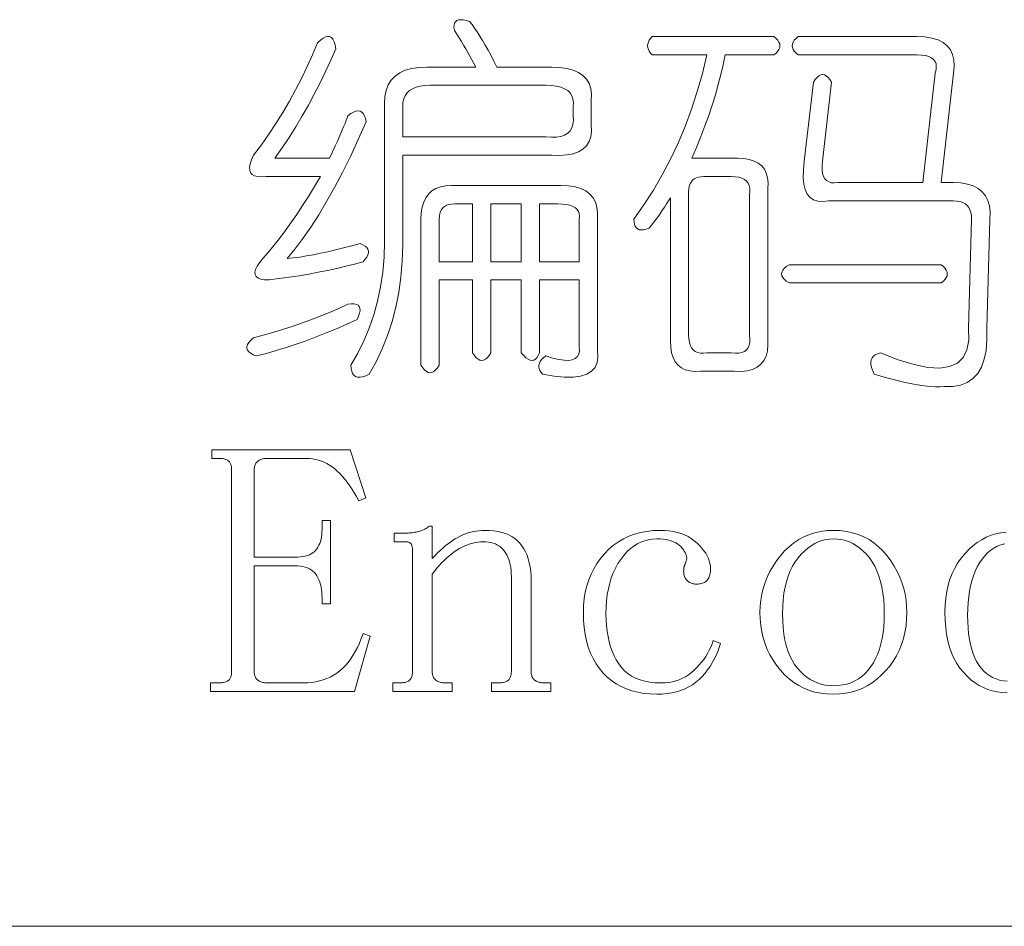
# Model space of a CAD drawing. Extents: x 1 to 297, y 1 to 210.
# Tile 136 of 171: x 241.66 to 246.84, y 29.51 to 34.28. Entities that reach past the tile are written whole.
import ezdxf

# ---------------------------------------------------------------- set-up
doc = ezdxf.new("R2010")
doc.units = 0

msp = doc.modelspace()

# ---------------------------------------------------------------- linework, layer by layer
at = {"color": 7, "lineweight": 13}
msp.add_line((220.3005, 29.5098), (295.449, 29.5098), dxfattribs=at)
for points in [[(243.9466, 34.2223), (243.9445, 34.2372), (243.9447, 34.2499), (243.9471, 34.2603), (243.9518, 34.2684), (243.9586, 34.2743), (243.9678, 34.278), (243.9791, 34.2795), (243.9927, 34.2787), (244.0085, 34.2756), (244.0266, 34.2703), (244.0396, 34.2535), (244.0529, 34.2351), (244.0665, 34.2151), (244.0804, 34.1935), (244.0946, 34.1703), (244.1092, 34.1455), (244.1241, 34.1191), (244.1393, 34.0911), (244.1548, 34.0615), (244.1706, 34.0303), (244.4586, 34.0303), (244.501, 34.0286), (244.5386, 34.0233), (244.5714, 34.0145), (244.5994, 34.0022), (244.6226, 33.9863), (244.641, 33.967), (244.6546, 33.9441), (244.6634, 33.9177), (244.6674, 33.8878), (244.6666, 33.8543), (244.6666, 33.7263), (244.6674, 33.6931), (244.6634, 33.6636), (244.6546, 33.638), (244.641, 33.6163), (244.6226, 33.5983), (244.5994, 33.5843), (244.5714, 33.574), (244.5386, 33.5676), (244.501, 33.5651), (244.4586, 33.5663), (243.6746, 33.5663), (243.6746, 33.1823), (243.6758, 33.094), (243.6727, 33.0083), (243.6655, 32.9251), (243.6541, 32.8444), (243.6386, 32.7663), (243.619, 32.6908), (243.5951, 32.6179), (243.5671, 32.5475), (243.535, 32.4796), (243.4986, 32.4143), (243.4804, 32.4062), (243.4641, 32.4009), (243.4497, 32.3985), (243.4372, 32.399), (243.4266, 32.4023), (243.418, 32.4086), (243.4113, 32.4177), (243.4065, 32.4297), (243.4036, 32.4446), (243.4026, 32.4623), (243.4389, 32.5244), (243.4711, 32.5891), (243.4991, 32.6563), (243.5229, 32.726), (243.5426, 32.7983), (243.5582, 32.8732), (243.5695, 32.9507), (243.5767, 33.0307), (243.5798, 33.1132), (243.5786, 33.1983), (243.5786, 33.8383), (243.5809, 33.8748), (243.5876, 33.9075), (243.5988, 33.9363), (243.6145, 33.9612), (243.6346, 33.9823), (243.6593, 33.9996), (243.6884, 34.0131), (243.722, 34.0227), (243.7601, 34.0284), (243.8026, 34.0303), (244.0586, 34.0303), (244.0489, 34.0495), (244.0388, 34.0687), (244.0284, 34.0879), (244.0177, 34.1071), (244.0066, 34.1263), (243.9953, 34.1455), (243.9836, 34.1647), (243.9716, 34.1839), (243.9593, 34.2031)], [(243.2266, 34.1583), (243.242, 34.1724), (243.2561, 34.1827), (243.2689, 34.1891), (243.2804, 34.1916), (243.2906, 34.1903), (243.2996, 34.1852), (243.3073, 34.1763), (243.3137, 34.1635), (243.3188, 34.1468), (243.3226, 34.1263), (243.2964, 34.0659), (243.2689, 34.006), (243.2401, 33.9468), (243.21, 33.8883), (243.1786, 33.8303), (243.146, 33.7731), (243.1121, 33.7164), (243.0769, 33.6604), (243.0404, 33.6051), (243.0026, 33.5503), (243.2906, 33.5503), (243.306, 33.5843), (243.3201, 33.6156), (243.3329, 33.6444), (243.3444, 33.6707), (243.3546, 33.6943), (243.3636, 33.7155), (243.3713, 33.734), (243.3777, 33.75), (243.3828, 33.7635), (243.3866, 33.7743), (243.402, 33.7855), (243.4161, 33.7935), (243.4289, 33.7983), (243.4404, 33.7999), (243.4506, 33.7983), (243.4596, 33.7935), (243.4673, 33.7855), (243.4737, 33.7743), (243.4788, 33.7599), (243.4826, 33.7423), (243.441, 33.6487), (243.3994, 33.5599), (243.3578, 33.4759), (243.3162, 33.3967), (243.2746, 33.3223), (243.233, 33.2527), (243.1914, 33.1879), (243.1498, 33.1279), (243.1082, 33.0727), (243.0666, 33.0223), (243.0993, 33.026), (243.1332, 33.0307), (243.1684, 33.0363), (243.2049, 33.0428), (243.2426, 33.0503), (243.2817, 33.0588), (243.322, 33.0683), (243.3636, 33.0787), (243.4065, 33.09), (243.4506, 33.1023), (243.4652, 33.0956), (243.4769, 33.0883), (243.4857, 33.0803), (243.4916, 33.0716), (243.4946, 33.0623), (243.4948, 33.0524), (243.4921, 33.0419), (243.4865, 33.0307), (243.478, 33.0188), (243.4666, 33.0063), (243.4214, 32.9939), (243.3751, 32.982), (243.3279, 32.9708), (243.2798, 32.9603), (243.2306, 32.9503), (243.1806, 32.9411), (243.1295, 32.9324), (243.0775, 32.9244), (243.0246, 32.9171), (242.9706, 32.9103), (242.9473, 32.9115), (242.9284, 32.9148), (242.914, 32.9204), (242.9041, 32.9283), (242.8986, 32.9383), (242.8977, 32.9507), (242.9012, 32.9652), (242.9092, 32.982), (242.9217, 33.0011), (242.9386, 33.0223), (242.9676, 33.0555), (242.9969, 33.0908), (243.0265, 33.1284), (243.0564, 33.1683), (243.0866, 33.2103), (243.1172, 33.2547), (243.1481, 33.3012), (243.1793, 33.35), (243.2108, 33.4011), (243.2426, 33.4543), (242.9546, 33.4543), (242.931, 33.4526), (242.9111, 33.4537), (242.8951, 33.4577), (242.8829, 33.4646), (242.8746, 33.4743), (242.8701, 33.487), (242.8695, 33.5025), (242.8727, 33.5209), (242.8797, 33.5422), (242.8906, 33.5663), (242.9314, 33.6212), (242.9706, 33.6771), (243.0082, 33.7339), (243.0442, 33.7916), (243.0786, 33.8503), (243.1114, 33.91), (243.1426, 33.9707), (243.1722, 34.0323), (243.2002, 34.0948)], [(244.9866, 34.1903), (245.6266, 34.1903), (245.6382, 34.1807), (245.6471, 34.1711), (245.6535, 34.1615), (245.6573, 34.1519), (245.6586, 34.1423), (245.6573, 34.1327), (245.6535, 34.1231), (245.6471, 34.1135), (245.6382, 34.1039), (245.6266, 34.0943), (245.3706, 34.0943), (245.3602, 34.0428), (245.3482, 33.9907), (245.3346, 33.9379), (245.3194, 33.8844), (245.3026, 33.8303), (245.2842, 33.7756), (245.2642, 33.7203), (245.2426, 33.6643), (245.2194, 33.6076), (245.1946, 33.5503), (245.4346, 33.5503), (245.4679, 33.5487), (245.4973, 33.5439), (245.5229, 33.5359), (245.5447, 33.5247), (245.5626, 33.5103), (245.5767, 33.4927), (245.5869, 33.4719), (245.5934, 33.4479), (245.5959, 33.4207), (245.5946, 33.3903), (245.5946, 32.6063), (245.5957, 32.57), (245.5927, 32.5379), (245.5855, 32.5099), (245.5742, 32.486), (245.5586, 32.4663), (245.539, 32.4508), (245.5151, 32.4395), (245.4871, 32.4323), (245.455, 32.4292), (245.4186, 32.4303), (245.2426, 32.4303), (245.2122, 32.4291), (245.185, 32.4316), (245.161, 32.438), (245.1402, 32.4483), (245.1226, 32.4623), (245.1082, 32.4803), (245.097, 32.502), (245.089, 32.5276), (245.0842, 32.5571), (245.0826, 32.5903), (245.0826, 33.3423), (245.0729, 33.3263), (245.0628, 33.3103), (245.0524, 33.2943), (245.0417, 33.2783), (245.0306, 33.2623), (245.0193, 33.2463), (245.0076, 33.2303), (244.9956, 33.2143), (244.9833, 33.1983), (244.9706, 33.1823), (244.9554, 33.1771), (244.9418, 33.174), (244.9298, 33.1732), (244.9194, 33.1747), (244.9106, 33.1783), (244.9034, 33.1843), (244.8978, 33.1924), (244.8938, 33.2028), (244.8914, 33.2155), (244.8906, 33.2303), (244.9434, 33.3052), (244.993, 33.3827), (245.0394, 33.4627), (245.0826, 33.5452), (245.1226, 33.6303), (245.1594, 33.718), (245.193, 33.8083), (245.2234, 33.9011), (245.2506, 33.9964), (245.2746, 34.0943), (244.9866, 34.0943), (244.978, 34.1039), (244.9713, 34.1135), (244.9665, 34.1231), (244.9636, 34.1327), (244.9626, 34.1423), (244.9636, 34.1519), (244.9665, 34.1615), (244.9713, 34.1711), (244.978, 34.1807)], [(245.7546, 34.1903), (246.3786, 34.1903), (246.4209, 34.1884), (246.458, 34.1827), (246.49, 34.1731), (246.5169, 34.1596), (246.5386, 34.1423), (246.5553, 34.1212), (246.5668, 34.0963), (246.5732, 34.0675), (246.5745, 34.0348), (246.5706, 33.9983), (246.5066, 33.4223), (246.5706, 33.4223), (246.61, 33.4204), (246.6449, 33.4147), (246.6753, 33.4051), (246.7012, 33.3916), (246.7226, 33.3743), (246.7396, 33.3532), (246.7521, 33.3283), (246.7601, 33.2995), (246.7636, 33.2668), (246.7626, 33.2303), (246.7466, 32.6543), (246.7473, 32.5937), (246.7428, 32.5398), (246.7332, 32.4926), (246.7185, 32.4521), (246.6986, 32.4183), (246.6737, 32.3913), (246.6436, 32.371), (246.6084, 32.3574), (246.5681, 32.3505), (246.5226, 32.3503), (246.5017, 32.3481), (246.4772, 32.3478), (246.4492, 32.3494), (246.4177, 32.3529), (246.3826, 32.3583), (246.3441, 32.3657), (246.302, 32.375), (246.2564, 32.3862), (246.2073, 32.3993), (246.1546, 32.4143), (246.1463, 32.4327), (246.1405, 32.4495), (246.1373, 32.4647), (246.1367, 32.4783), (246.1386, 32.4903), (246.1431, 32.5007), (246.1501, 32.5095), (246.1598, 32.5167), (246.1719, 32.5223), (246.1866, 32.5263), (246.2805, 32.4902), (246.3639, 32.4649), (246.4367, 32.4505), (246.4989, 32.447), (246.5506, 32.4543), (246.5918, 32.4726), (246.6223, 32.5017), (246.6423, 32.5417), (246.6517, 32.5926), (246.6506, 32.6543), (246.6666, 33.2303), (246.6657, 33.2486), (246.6628, 33.2649), (246.658, 33.2793), (246.6513, 33.2918), (246.6426, 33.3023), (246.6321, 33.311), (246.6196, 33.3177), (246.6052, 33.3225), (246.5889, 33.3254), (246.5706, 33.3263), (245.9146, 33.3263), (245.8846, 33.3227), (245.8583, 33.3244), (245.8359, 33.3316), (245.8174, 33.3443), (245.8026, 33.3623), (245.7917, 33.3859), (245.7847, 33.4148), (245.7815, 33.4492), (245.7822, 33.4891), (245.7866, 33.5343), (245.8346, 33.9503), (245.8442, 33.9647), (245.8538, 33.9759), (245.8634, 33.9839), (245.873, 33.9887), (245.8826, 33.9903), (245.8922, 33.9887), (245.9018, 33.9839), (245.9114, 33.9759), (245.921, 33.9647), (245.9306, 33.9503), (245.8826, 33.5343), (245.8806, 33.5102), (245.8807, 33.4889), (245.8831, 33.4705), (245.8878, 33.455), (245.8946, 33.4423), (245.9037, 33.4326), (245.9151, 33.4257), (245.9287, 33.4217), (245.9445, 33.4206), (245.9626, 33.4223), (246.4106, 33.4223), (246.4746, 33.9983), (246.4794, 34.0166), (246.481, 34.0329), (246.4794, 34.0473), (246.4746, 34.0598), (246.4666, 34.0703), (246.4554, 34.079), (246.441, 34.0857), (246.4234, 34.0905), (246.4026, 34.0934), (246.3786, 34.0943), (245.7546, 34.0943), (245.7431, 34.1039), (245.7341, 34.1135), (245.7278, 34.1231), (245.7239, 34.1327), (245.7226, 34.1423), (245.7239, 34.1519), (245.7278, 34.1615), (245.7341, 34.1711), (245.7431, 34.1807)], [(244.4266, 33.9343), (243.8186, 33.9343), (243.7913, 33.9332), (243.7668, 33.9299), (243.7452, 33.9243), (243.7265, 33.9164), (243.7106, 33.9063), (243.6977, 33.894), (243.6876, 33.8795), (243.6804, 33.8627), (243.6761, 33.8436), (243.6746, 33.8223), (243.6746, 33.6623), (244.4266, 33.6623), (244.4569, 33.6606), (244.4836, 33.6617), (244.5068, 33.6657), (244.5265, 33.6726), (244.5426, 33.6823), (244.5553, 33.695), (244.5644, 33.7105), (244.57, 33.7289), (244.5721, 33.7502), (244.5706, 33.7743), (244.5706, 33.8223), (244.5721, 33.8436), (244.57, 33.8627), (244.5644, 33.8795), (244.5553, 33.894), (244.5426, 33.9063), (244.5265, 33.9164), (244.5068, 33.9243), (244.4836, 33.9299), (244.4569, 33.9332)], [(245.4026, 33.4543), (245.2586, 33.4543), (245.2434, 33.4535), (245.2298, 33.4511), (245.2178, 33.4471), (245.2074, 33.4415), (245.1986, 33.4343), (245.1914, 33.4255), (245.1858, 33.4151), (245.1818, 33.4031), (245.1794, 33.3895), (245.1786, 33.3743), (245.1786, 32.6223), (245.1796, 32.6012), (245.1825, 32.5827), (245.1873, 32.5667), (245.194, 32.5532), (245.2026, 32.5423), (245.2132, 32.534), (245.2257, 32.5283), (245.2401, 32.5251), (245.2564, 32.5244), (245.2746, 32.5263), (245.4026, 32.5263), (245.4238, 32.5244), (245.4423, 32.5251), (245.4583, 32.5283), (245.4718, 32.534), (245.4826, 32.5423), (245.491, 32.5532), (245.4967, 32.5667), (245.4999, 32.5827), (245.5005, 32.6012), (245.4986, 32.6223), (245.4986, 33.3583), (245.5005, 33.3766), (245.4999, 33.3929), (245.4967, 33.4073), (245.491, 33.4198), (245.4826, 33.4303), (245.4718, 33.439), (245.4583, 33.4457), (245.4423, 33.4505), (245.4238, 33.4534)], [(243.9306, 33.4063), (244.5066, 33.4063), (244.546, 33.4046), (244.5809, 33.3993), (244.6113, 33.3905), (244.6372, 33.3782), (244.6586, 33.3623), (244.6756, 33.343), (244.6881, 33.3201), (244.6961, 33.2937), (244.6996, 33.2638), (244.6986, 33.2303), (244.6986, 32.5423), (244.7015, 32.5065), (244.6974, 32.4758), (244.6862, 32.4502), (244.6679, 32.4297), (244.6426, 32.4143), (244.6103, 32.4041), (244.571, 32.399), (244.5246, 32.399), (244.4711, 32.4041), (244.4106, 32.4143), (244.4021, 32.4239), (244.3959, 32.4335), (244.3919, 32.4431), (244.3902, 32.4527), (244.3906, 32.4623), (244.3934, 32.4719), (244.3983, 32.4815), (244.4055, 32.4911), (244.4149, 32.5007), (244.4266, 32.5103), (244.463, 32.4993), (244.4951, 32.4918), (244.5231, 32.4878), (244.547, 32.4873), (244.5666, 32.4903), (244.5822, 32.4969), (244.5935, 32.507), (244.6007, 32.5206), (244.6037, 32.5377), (244.6026, 32.5583), (244.6026, 32.9103), (244.3946, 32.9103), (244.3946, 32.5263), (244.3879, 32.5119), (244.3806, 32.5007), (244.3726, 32.4927), (244.3639, 32.4879), (244.3546, 32.4863), (244.3447, 32.4879), (244.3342, 32.4927), (244.323, 32.5007), (244.3111, 32.5119), (244.2986, 32.5263), (244.2986, 32.9103), (244.1386, 32.9103), (244.1386, 32.5263), (244.129, 32.5119), (244.1194, 32.5007), (244.1098, 32.4927), (244.1002, 32.4879), (244.0906, 32.4863), (244.081, 32.4879), (244.0714, 32.4927), (244.0618, 32.5007), (244.0522, 32.5119), (244.0426, 32.5263), (244.0426, 32.9103), (243.8666, 32.9103), (243.8666, 32.4623), (243.857, 32.4479), (243.8474, 32.4367), (243.8378, 32.4287), (243.8282, 32.4239), (243.8186, 32.4223), (243.809, 32.4239), (243.7994, 32.4287), (243.7898, 32.4367), (243.7802, 32.4479), (243.7706, 32.4623), (243.7706, 33.2303), (243.7722, 33.2638), (243.777, 33.2937), (243.785, 33.3201), (243.7962, 33.343), (243.8106, 33.3623), (243.8282, 33.3782), (243.849, 33.3905), (243.873, 33.3993), (243.9002, 33.4046)], [(244.0426, 33.3103), (243.9466, 33.3103), (243.9314, 33.3095), (243.9178, 33.3071), (243.9058, 33.3031), (243.8954, 33.2975), (243.8866, 33.2903), (243.8794, 33.2815), (243.8738, 33.2711), (243.8698, 33.2591), (243.8674, 33.2455), (243.8666, 33.2303), (243.8666, 33.0063), (244.0426, 33.0063)], [(244.2986, 33.3103), (244.1386, 33.3103), (244.1386, 33.0063), (244.2986, 33.0063)], [(244.4906, 33.3103), (244.3946, 33.3103), (244.3946, 33.0063), (244.6026, 33.0063), (244.6026, 33.2303), (244.6044, 33.2455), (244.6033, 33.2591), (244.5993, 33.2711), (244.5924, 33.2815), (244.5826, 33.2903), (244.57, 33.2975), (244.5545, 33.3031), (244.5361, 33.3071), (244.5148, 33.3095)], [(246.5066, 32.9903), (246.5182, 32.9807), (246.5271, 32.9711), (246.5335, 32.9615), (246.5374, 32.9519), (246.5386, 32.9423), (246.5374, 32.9327), (246.5335, 32.9231), (246.5271, 32.9135), (246.5182, 32.9039), (246.5066, 32.8943), (245.7066, 32.8943), (245.6922, 32.9039), (245.681, 32.9135), (245.673, 32.9231), (245.6682, 32.9327), (245.6666, 32.9423), (245.6682, 32.9519), (245.673, 32.9615), (245.681, 32.9711), (245.6922, 32.9807), (245.7066, 32.9903)], [(242.8906, 32.6063), (242.9417, 32.6196), (242.9924, 32.6339), (243.0428, 32.6491), (243.0929, 32.6652), (243.1426, 32.6823), (243.1921, 32.7004), (243.2412, 32.7195), (243.29, 32.7395), (243.3385, 32.7604), (243.3866, 32.7823), (243.4044, 32.7844), (243.4193, 32.7843), (243.4313, 32.7819), (243.4404, 32.7772), (243.4466, 32.7703), (243.45, 32.7612), (243.4505, 32.7499), (243.4481, 32.7363), (243.4428, 32.7204), (243.4346, 32.7023), (243.3804, 32.6774), (243.3265, 32.6537), (243.2729, 32.6313), (243.2196, 32.6102), (243.1666, 32.5903), (243.114, 32.5718), (243.0617, 32.5545), (243.0097, 32.5385), (242.958, 32.5238), (242.9066, 32.5103), (242.8892, 32.5171), (242.8753, 32.5244), (242.8649, 32.5324), (242.858, 32.5411), (242.8546, 32.5503), (242.8548, 32.5603), (242.8585, 32.5708), (242.8657, 32.582), (242.8764, 32.5939)], [(242.6712, 31.9715), (242.6712, 32.016), (243.3992, 32.016), (243.4809, 31.7635), (243.4438, 31.7486), (243.4318, 31.7703), (243.4197, 31.791), (243.4074, 31.8105), (243.395, 31.8288), (243.3825, 31.8461), (243.3698, 31.8623), (243.3569, 31.8773), (243.3439, 31.8912), (243.3308, 31.9041), (243.3175, 31.9158), (243.304, 31.9263), (243.2901, 31.9358), (243.276, 31.9442), (243.2616, 31.9514), (243.2469, 31.9575), (243.2319, 31.9626), (243.2166, 31.9665), (243.201, 31.9692), (243.1851, 31.9709), (243.1689, 31.9715), (242.9609, 31.9715), (242.9551, 31.9713), (242.9495, 31.9709), (242.9441, 31.9701), (242.9389, 31.9691), (242.934, 31.9678), (242.9293, 31.9661), (242.9248, 31.9642), (242.9205, 31.962), (242.9165, 31.9594), (242.9126, 31.9566), (242.9091, 31.9535), (242.9059, 31.9501), (242.9032, 31.9464), (242.9007, 31.9424), (242.8987, 31.938), (242.897, 31.9334), (242.8957, 31.9285), (242.8948, 31.9233), (242.8942, 31.9178), (242.8941, 31.912), (242.8941, 31.4515), (243.1095, 31.4515), (243.1239, 31.4518), (243.1376, 31.453), (243.1504, 31.4548), (243.1624, 31.4574), (243.1736, 31.4608), (243.1839, 31.4648), (243.1935, 31.4697), (243.2022, 31.4752), (243.2101, 31.4816), (243.2172, 31.4886), (243.2236, 31.4964), (243.2292, 31.505), (243.2343, 31.5142), (243.2386, 31.5243), (243.2423, 31.535), (243.2453, 31.5466), (243.2476, 31.5588), (243.2493, 31.5718), (243.2503, 31.5856), (243.2506, 31.6), (243.2506, 31.6446), (243.2952, 31.6446), (243.2952, 31.2063), (243.2506, 31.2063), (243.2506, 31.236), (243.2503, 31.252), (243.2493, 31.2672), (243.2476, 31.2817), (243.2453, 31.2955), (243.2423, 31.3085), (243.2386, 31.3207), (243.2343, 31.3322), (243.2292, 31.343), (243.2236, 31.353), (243.2172, 31.3623), (243.2101, 31.3708), (243.2022, 31.3784), (243.1935, 31.3851), (243.1839, 31.3909), (243.1736, 31.3958), (243.1624, 31.3998), (243.1504, 31.4029), (243.1376, 31.4051), (243.1239, 31.4065), (243.1095, 31.4069), (242.8941, 31.4069), (242.8941, 30.8498), (242.8942, 30.844), (242.8948, 30.8385), (242.8957, 30.8333), (242.897, 30.8284), (242.8987, 30.8238), (242.9007, 30.8195), (242.9032, 30.8154), (242.9059, 30.8117), (242.9091, 30.8083), (242.9126, 30.8052), (242.9165, 30.8024), (242.9205, 30.7998), (242.9248, 30.7976), (242.9293, 30.7957), (242.934, 30.794), (242.9389, 30.7927), (242.9441, 30.7917), (242.9495, 30.7909), (242.9551, 30.7905), (242.9609, 30.7903), (243.1541, 30.7903), (243.176, 30.791), (243.1973, 30.7929), (243.2179, 30.796), (243.2379, 30.8004), (243.2571, 30.8061), (243.2757, 30.8131), (243.2937, 30.8213), (243.3109, 30.8307), (243.3275, 30.8415), (243.3435, 30.8535), (243.3587, 30.8668), (243.3734, 30.8816), (243.3873, 30.8977), (243.4005, 30.9153), (243.4131, 30.9343), (243.425, 30.9547), (243.4363, 30.9765), (243.4469, 30.9997), (243.4568, 31.0243), (243.466, 31.0503), (243.5032, 31.0355), (243.4215, 30.7458), (242.6638, 30.7458), (242.6638, 30.7903), (242.7083, 30.7903), (242.7155, 30.7905), (242.7223, 30.7909), (242.7286, 30.7917), (242.7345, 30.7927), (242.7399, 30.794), (242.7449, 30.7957), (242.7494, 30.7976), (242.7535, 30.7998), (242.7571, 30.8024), (242.7603, 30.8052), (242.7632, 30.8083), (242.7657, 30.8117), (242.7679, 30.8154), (242.7699, 30.8195), (242.7715, 30.8238), (242.7728, 30.8284), (242.7739, 30.8333), (242.7746, 30.8385), (242.7751, 30.844), (242.7752, 30.8498), (242.7752, 31.912), (242.7751, 31.9178), (242.7746, 31.9233), (242.7739, 31.9285), (242.7728, 31.9334), (242.7715, 31.938), (242.7699, 31.9424), (242.7679, 31.9464), (242.7657, 31.9501), (242.7632, 31.9535), (242.7603, 31.9566), (242.7571, 31.9594), (242.7535, 31.962), (242.7494, 31.9642), (242.7449, 31.9661), (242.7399, 31.9678), (242.7345, 31.9691), (242.7286, 31.9701), (242.7223, 31.9709), (242.7155, 31.9713), (242.7083, 31.9715)], [(243.6221, 30.7458), (243.6221, 30.7903), (243.6592, 30.7903), (243.6664, 30.7905), (243.6732, 30.7909), (243.6795, 30.7917), (243.6853, 30.7927), (243.6908, 30.794), (243.6958, 30.7957), (243.7003, 30.7976), (243.7044, 30.7998), (243.708, 30.8024), (243.7112, 30.8052), (243.714, 30.8083), (243.7166, 30.8117), (243.7188, 30.8154), (243.7207, 30.8195), (243.7223, 30.8238), (243.7237, 30.8284), (243.7247, 30.8333), (243.7255, 30.8385), (243.7259, 30.844), (243.7261, 30.8498), (243.7261, 31.4886), (243.726, 31.493), (243.7258, 31.4971), (243.7254, 31.501), (243.7249, 31.5047), (243.7242, 31.5081), (243.7234, 31.5114), (243.7224, 31.5144), (243.7213, 31.5171), (243.72, 31.5197), (243.7186, 31.522), (243.717, 31.5242), (243.7151, 31.5261), (243.7128, 31.5277), (243.7103, 31.5292), (243.7075, 31.5304), (243.7044, 31.5314), (243.7009, 31.5322), (243.6972, 31.5327), (243.6932, 31.5331), (243.6889, 31.5332), (243.6295, 31.5332), (243.6295, 31.5778), (243.6815, 31.5778), (243.6889, 31.5778), (243.6962, 31.5781), (243.7034, 31.5784), (243.7106, 31.579), (243.7177, 31.5796), (243.7247, 31.5804), (243.7317, 31.5814), (243.7385, 31.5825), (243.7453, 31.5838), (243.7521, 31.5852), (243.7587, 31.5868), (243.7653, 31.5888), (243.7718, 31.591), (243.7782, 31.5935), (243.7846, 31.5963), (243.7908, 31.5995), (243.797, 31.6029), (243.8032, 31.6066), (243.8092, 31.6106), (243.8152, 31.6149), (243.8301, 31.6149), (243.8301, 31.444), (243.8434, 31.4585), (243.8568, 31.4723), (243.8702, 31.4853), (243.8835, 31.4975), (243.8969, 31.509), (243.9103, 31.5198), (243.9237, 31.5298), (243.937, 31.5391), (243.9504, 31.5477), (243.9638, 31.5555), (243.9772, 31.5625), (243.9908, 31.5688), (244.0045, 31.5744), (244.0184, 31.5792), (244.0325, 31.5833), (244.0467, 31.5867), (244.061, 31.5893), (244.0755, 31.5911), (244.0901, 31.5922), (244.1049, 31.5926), (244.1295, 31.5919), (244.1528, 31.5899), (244.1747, 31.5866), (244.1953, 31.5819), (244.2145, 31.5759), (244.2324, 31.5686), (244.2489, 31.5599), (244.2642, 31.5498), (244.2781, 31.5385), (244.2906, 31.5258), (244.3019, 31.5117), (244.312, 31.4963), (244.3209, 31.4796), (244.3287, 31.4616), (244.3352, 31.4422), (244.3405, 31.4215), (244.3447, 31.3994), (244.3477, 31.376), (244.3495, 31.3513), (244.3501, 31.3252), (244.3501, 30.8498), (244.3502, 30.844), (244.3508, 30.8385), (244.3517, 30.8333), (244.353, 30.8284), (244.3547, 30.8238), (244.3567, 30.8195), (244.3592, 30.8154), (244.3619, 30.8117), (244.3651, 30.8083), (244.3686, 30.8052), (244.3725, 30.8024), (244.3765, 30.7998), (244.3808, 30.7976), (244.3853, 30.7957), (244.39, 30.794), (244.3949, 30.7927), (244.4001, 30.7917), (244.4055, 30.7909), (244.4111, 30.7905), (244.4169, 30.7903), (244.4541, 30.7903), (244.4541, 30.7458), (244.1421, 30.7458), (244.1421, 30.7903), (244.1792, 30.7903), (244.1864, 30.7905), (244.1932, 30.7909), (244.1995, 30.7917), (244.2054, 30.7927), (244.2108, 30.794), (244.2157, 30.7957), (244.2203, 30.7976), (244.2244, 30.7998), (244.228, 30.8024), (244.2312, 30.8052), (244.234, 30.8083), (244.2365, 30.8117), (244.2388, 30.8154), (244.2407, 30.8195), (244.2423, 30.8238), (244.2437, 30.8284), (244.2447, 30.8333), (244.2455, 30.8385), (244.2459, 30.844), (244.2461, 30.8498), (244.2461, 31.3475), (244.2457, 31.3649), (244.2446, 31.3815), (244.2427, 31.3973), (244.2401, 31.4123), (244.2368, 31.4264), (244.2327, 31.4397), (244.2279, 31.4523), (244.2223, 31.464), (244.216, 31.4748), (244.2089, 31.4849), (244.2011, 31.4941), (244.1926, 31.5023), (244.1833, 31.5095), (244.1733, 31.5158), (244.1625, 31.5211), (244.151, 31.5255), (244.1387, 31.5288), (244.1257, 31.5313), (244.112, 31.5327), (244.0975, 31.5332), (244.0841, 31.5327), (244.0706, 31.5314), (244.057, 31.5292), (244.0434, 31.5261), (244.0297, 31.522), (244.0159, 31.5171), (244.0021, 31.5114), (243.9881, 31.5047), (243.9741, 31.4971), (243.9601, 31.4886), (243.9461, 31.4793), (243.9323, 31.4693), (243.9187, 31.4585), (243.9054, 31.447), (243.8923, 31.4348), (243.8794, 31.4218), (243.8667, 31.408), (243.8543, 31.3935), (243.8421, 31.3783), (243.8301, 31.3623), (243.8301, 30.8498), (243.8302, 30.844), (243.8308, 30.8385), (243.8317, 30.8333), (243.833, 30.8284), (243.8347, 30.8238), (243.8367, 30.8195), (243.8392, 30.8154), (243.8419, 30.8117), (243.8451, 30.8083), (243.8486, 30.8052), (243.8524, 30.8024), (243.8565, 30.7998), (243.8608, 30.7976), (243.8653, 30.7957), (243.87, 30.794), (243.8749, 30.7927), (243.8801, 30.7917), (243.8855, 30.7909), (243.8911, 30.7905), (243.8969, 30.7903), (243.9341, 30.7903), (243.9341, 30.7458)], [(245.1523, 31.3772), (245.1524, 31.3815), (245.1525, 31.3855), (245.1527, 31.3892), (245.1529, 31.3926), (245.1533, 31.3958), (245.1537, 31.3986), (245.1542, 31.4011), (245.1547, 31.4033), (245.1553, 31.4053), (245.1561, 31.4069), (245.1568, 31.4085), (245.1577, 31.4105), (245.1586, 31.4127), (245.1596, 31.4152), (245.1607, 31.418), (245.1618, 31.4212), (245.1631, 31.4246), (245.1644, 31.4283), (245.1658, 31.4323), (245.1672, 31.4366), (245.1682, 31.4427), (245.1684, 31.4489), (245.1676, 31.4555), (245.166, 31.4622), (245.1635, 31.4691), (245.1601, 31.4763), (245.1558, 31.4837), (245.1506, 31.4913), (245.1445, 31.4991), (245.1375, 31.5072), (245.1295, 31.515), (245.1205, 31.5219), (245.1105, 31.528), (245.0995, 31.5333), (245.0873, 31.5378), (245.0742, 31.5415), (245.06, 31.5444), (245.0448, 31.5464), (245.0285, 31.5476), (245.0112, 31.548), (244.9892, 31.547), (244.968, 31.5437), (244.9474, 31.5384), (244.9274, 31.5308), (244.9081, 31.5211), (244.8895, 31.5093), (244.8716, 31.4953), (244.8543, 31.4791), (244.8377, 31.4608), (244.8218, 31.4403), (244.8069, 31.4181), (244.7937, 31.3944), (244.782, 31.3694), (244.7719, 31.3429), (244.7633, 31.315), (244.7563, 31.2857), (244.7508, 31.255), (244.7469, 31.2228), (244.7446, 31.1893), (244.7438, 31.1543), (244.7444, 31.1223), (244.7464, 31.0915), (244.7498, 31.062), (244.7545, 31.0337), (244.7605, 31.0067), (244.7678, 30.9809), (244.7765, 30.9565), (244.7866, 30.9333), (244.7979, 30.9113), (244.8106, 30.8906), (244.8249, 30.8716), (244.8409, 30.8545), (244.8588, 30.8395), (244.8784, 30.8264), (244.8998, 30.8154), (244.9229, 30.8064), (244.9479, 30.7994), (244.9747, 30.7943), (245.0032, 30.7913), (245.0335, 30.7903), (245.054, 30.791), (245.0737, 30.793), (245.0929, 30.7964), (245.1113, 30.801), (245.1291, 30.807), (245.1463, 30.8144), (245.1627, 30.8231), (245.1785, 30.8331), (245.1936, 30.8445), (245.2081, 30.8572), (245.2218, 30.8708), (245.2346, 30.8848), (245.2467, 30.8993), (245.258, 30.9142), (245.2684, 30.9296), (245.278, 30.9454), (245.2868, 30.9617), (245.2948, 30.9784), (245.302, 30.9956), (245.3083, 31.0132), (245.3455, 30.9983), (245.339, 30.9764), (245.3315, 30.9551), (245.323, 30.9345), (245.3134, 30.9145), (245.3028, 30.8953), (245.2911, 30.8767), (245.2784, 30.8587), (245.2647, 30.8414), (245.2499, 30.8248), (245.2341, 30.8089), (245.2171, 30.7941), (245.199, 30.7808), (245.1797, 30.7691), (245.1592, 30.759), (245.1375, 30.7504), (245.1146, 30.7434), (245.0905, 30.7379), (245.0653, 30.734), (245.0388, 30.7317), (245.0112, 30.7309), (244.9763, 30.732), (244.9429, 30.7354), (244.9109, 30.7409), (244.8805, 30.7487), (244.8515, 30.7588), (244.824, 30.771), (244.798, 30.7855), (244.7735, 30.8022), (244.7505, 30.8212), (244.7289, 30.8423), (244.7092, 30.8656), (244.6915, 30.8908), (244.6759, 30.9179), (244.6624, 30.9469), (244.6509, 30.9779), (244.6416, 31.0108), (244.6343, 31.0457), (244.6291, 31.0824), (244.6259, 31.1211), (244.6249, 31.1618), (244.626, 31.1983), (244.6294, 31.2335), (244.6349, 31.2675), (244.6427, 31.3002), (244.6528, 31.3317), (244.665, 31.3619), (244.6795, 31.3908), (244.6962, 31.4185), (244.7152, 31.4449), (244.7363, 31.47), (244.7593, 31.4933), (244.7836, 31.5142), (244.8092, 31.5326), (244.8362, 31.5485), (244.8645, 31.562), (244.8941, 31.573), (244.9251, 31.5816), (244.9574, 31.5877), (244.9911, 31.5914), (245.0261, 31.5926), (245.0508, 31.5919), (245.0743, 31.5899), (245.0968, 31.5866), (245.1182, 31.5819), (245.1384, 31.5759), (245.1575, 31.5686), (245.1756, 31.5599), (245.1925, 31.5498), (245.2082, 31.5385), (245.2229, 31.5258), (245.2363, 31.5124), (245.2483, 31.499), (245.2589, 31.4856), (245.2681, 31.4723), (245.2758, 31.4589), (245.2822, 31.4455), (245.2871, 31.4322), (245.2907, 31.4188), (245.2928, 31.4054), (245.2935, 31.392), (245.2933, 31.3834), (245.2927, 31.3753), (245.2918, 31.3676), (245.2905, 31.3605), (245.2888, 31.354), (245.2868, 31.3479), (245.2844, 31.3424), (245.2816, 31.3374), (245.2784, 31.3329), (245.2749, 31.3289), (245.271, 31.3254), (245.2667, 31.3222), (245.2621, 31.3194), (245.2571, 31.317), (245.2517, 31.315), (245.2459, 31.3133), (245.2398, 31.312), (245.2333, 31.3111), (245.2264, 31.3105), (245.2192, 31.3103), (245.2134, 31.3105), (245.2078, 31.3111), (245.2024, 31.312), (245.1972, 31.3133), (245.1923, 31.315), (245.1876, 31.317), (245.1831, 31.3194), (245.1788, 31.3222), (245.1747, 31.3254), (245.1709, 31.3289), (245.1674, 31.3327), (245.1642, 31.3368), (245.1614, 31.341), (245.159, 31.3455), (245.157, 31.3503), (245.1553, 31.3552), (245.154, 31.3604), (245.1531, 31.3657), (245.1525, 31.3714)], [(246.326, 31.1618), (246.3249, 31.1252), (246.3216, 31.09), (246.316, 31.056), (246.3082, 31.0233), (246.2982, 30.9918), (246.2859, 30.9616), (246.2715, 30.9327), (246.2547, 30.905), (246.2358, 30.8786), (246.2146, 30.8535), (246.1918, 30.8302), (246.168, 30.8094), (246.1431, 30.791), (246.1172, 30.775), (246.0902, 30.7615), (246.0622, 30.7505), (246.0331, 30.7419), (246.0031, 30.7358), (245.9719, 30.7321), (245.9398, 30.7309), (245.9062, 30.7322), (245.8739, 30.736), (245.8429, 30.7423), (245.8132, 30.7511), (245.7847, 30.7625), (245.7575, 30.7764), (245.7315, 30.7928), (245.7068, 30.8117), (245.6834, 30.8332), (245.6612, 30.8572), (245.6407, 30.883), (245.6224, 30.9098), (245.6063, 30.9376), (245.5923, 30.9665), (245.5804, 30.9965), (245.5707, 31.0275), (245.5632, 31.0595), (245.5578, 31.0925), (245.5546, 31.1266), (245.5535, 31.1618), (245.5546, 31.1942), (245.5578, 31.2259), (245.5632, 31.2571), (245.5707, 31.2878), (245.5804, 31.3178), (245.5923, 31.3472), (245.6063, 31.376), (245.6224, 31.4042), (245.6407, 31.4319), (245.6612, 31.4589), (245.6834, 31.4843), (245.7068, 31.507), (245.7315, 31.5271), (245.7575, 31.5445), (245.7847, 31.5592), (245.8132, 31.5712), (245.8429, 31.5806), (245.8739, 31.5873), (245.9062, 31.5913), (245.9398, 31.5926), (245.9747, 31.5913), (246.0081, 31.5873), (246.0401, 31.5806), (246.0705, 31.5712), (246.0995, 31.5592), (246.127, 31.5445), (246.153, 31.5271), (246.1775, 31.507), (246.2005, 31.4843), (246.2221, 31.4589), (246.2418, 31.4319), (246.2595, 31.4042), (246.2751, 31.376), (246.2886, 31.3472), (246.3, 31.3178), (246.3094, 31.2878), (246.3167, 31.2571), (246.3219, 31.2259), (246.325, 31.1942)], [(245.6723, 31.1543), (245.6731, 31.1167), (245.6755, 31.0811), (245.6794, 31.0475), (245.6848, 31.0159), (245.6918, 30.9863), (245.7004, 30.9587), (245.7106, 30.9331), (245.7223, 30.9095), (245.7355, 30.8879), (245.7503, 30.8683), (245.7663, 30.8507), (245.7829, 30.8349), (245.8002, 30.821), (245.8181, 30.8089), (245.8367, 30.7987), (245.856, 30.7903), (245.8759, 30.7838), (245.8965, 30.7792), (245.9178, 30.7764), (245.9398, 30.7755), (245.9645, 30.7765), (245.9881, 30.7795), (246.0105, 30.7845), (246.0319, 30.7915), (246.0521, 30.8005), (246.0713, 30.8116), (246.0893, 30.8246), (246.1062, 30.8397), (246.122, 30.8567), (246.1366, 30.8758), (246.15, 30.8966), (246.162, 30.919), (246.1726, 30.943), (246.1818, 30.9685), (246.1896, 30.9955), (246.1959, 31.0242), (246.2009, 31.0544), (246.2044, 31.0861), (246.2065, 31.1195), (246.2072, 31.1543), (246.2064, 31.192), (246.2041, 31.2279), (246.2002, 31.2619), (246.1947, 31.294), (246.1877, 31.3243), (246.1791, 31.3527), (246.169, 31.3792), (246.1573, 31.4039), (246.144, 31.4268), (246.1292, 31.4478), (246.1133, 31.4668), (246.0967, 31.4839), (246.0794, 31.4989), (246.0614, 31.5119), (246.0428, 31.523), (246.0236, 31.532), (246.0036, 31.539), (245.983, 31.544), (245.9617, 31.547), (245.9398, 31.548), (245.9192, 31.547), (245.8991, 31.544), (245.8794, 31.539), (245.8601, 31.532), (245.8413, 31.523), (245.823, 31.5119), (245.8051, 31.4989), (245.7876, 31.4839), (245.7706, 31.4668), (245.7541, 31.4478), (245.7385, 31.4268), (245.7246, 31.4039), (245.7124, 31.3792), (245.7018, 31.3527), (245.6928, 31.3243), (245.6854, 31.294), (245.6797, 31.2619), (245.6756, 31.2279), (245.6732, 31.192)]]:
    msp.add_lwpolyline(points, close=True, dxfattribs=at)
for points in [[(246.8535, 30.7383), (246.8271, 30.7394), (246.8015, 30.7426), (246.7766, 30.748), (246.7525, 30.7556), (246.729, 30.7653), (246.7064, 30.7771), (246.6845, 30.7911), (246.6633, 30.8073), (246.6429, 30.8256), (246.6232, 30.846), (246.6049, 30.8686), (246.5884, 30.8931), (246.5739, 30.9197), (246.5614, 30.9483), (246.5508, 30.9788), (246.5421, 31.0114), (246.5353, 31.046), (246.5305, 31.0826), (246.5276, 31.1212), (246.5266, 31.1618), (246.5277, 31.1996), (246.5308, 31.2359), (246.536, 31.2706), (246.5433, 31.3038), (246.5526, 31.3354), (246.5641, 31.3655), (246.5776, 31.3939), (246.5932, 31.4209), (246.6109, 31.4462), (246.6306, 31.47), (246.6518, 31.4919), (246.6737, 31.5115), (246.6964, 31.5288), (246.7198, 31.5437), (246.7439, 31.5564), (246.7688, 31.5668), (246.7944, 31.5748), (246.8208, 31.5806), (246.8479, 31.584)], [(246.8406, 31.5216), (246.8207, 31.5164), (246.8018, 31.5091), (246.7838, 31.4998), (246.7669, 31.4883), (246.7509, 31.4748), (246.7358, 31.4592), (246.7217, 31.4415), (246.7086, 31.4218), (246.6966, 31.4003), (246.6859, 31.3775), (246.6764, 31.3533), (246.6682, 31.3279), (246.6613, 31.301), (246.6556, 31.2729), (246.6512, 31.2434), (246.648, 31.2126), (246.6461, 31.1804), (246.6455, 31.1469), (246.6461, 31.1122), (246.6479, 31.0793), (246.6508, 31.0483), (246.655, 31.0191), (246.6603, 30.9918), (246.6669, 30.9664), (246.6746, 30.9428), (246.6835, 30.9211), (246.6936, 30.9012), (246.7049, 30.8832), (246.7173, 30.867), (246.7308, 30.8524), (246.7453, 30.8396), (246.7608, 30.8285), (246.7773, 30.8191), (246.795, 30.8114), (246.8136, 30.8055), (246.8333, 30.8012), (246.854, 30.7986)]]:
    msp.add_lwpolyline(points, dxfattribs=at)

doc.saveas('drawing.dxf')
